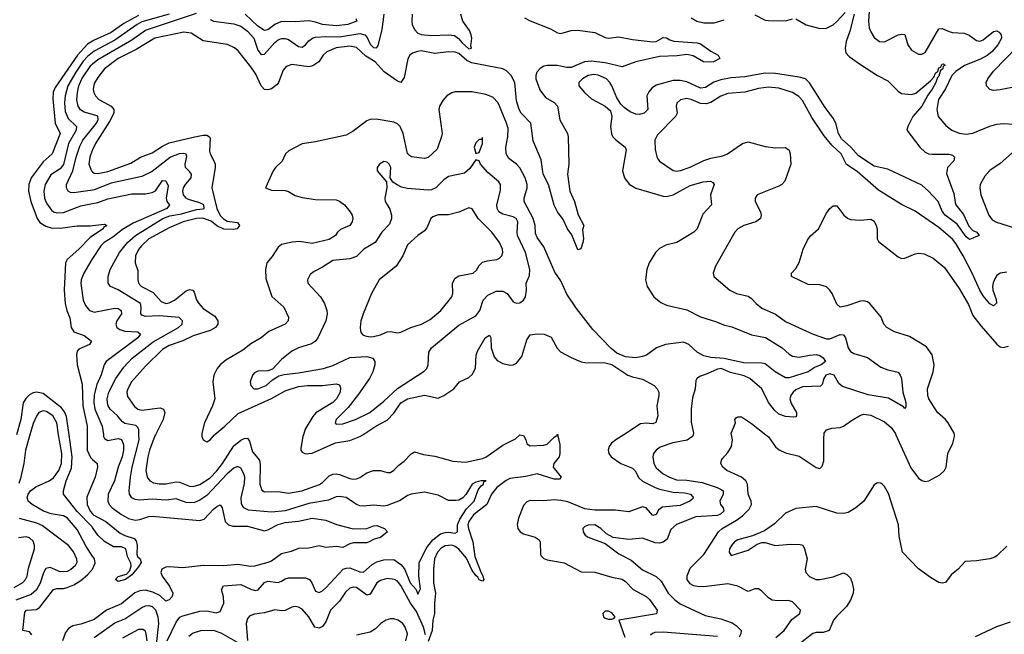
# Model space of a CAD drawing. Header units: inches. Extents: x 1694797 to 1849917, y 907313 to 1017959.
# Tile 53 of 256: x 1739572 to 1745354, y 928827 to 932438. Entities that reach past the tile are written whole.
import ezdxf

# ---------------------------------------------------------------- set-up
doc = ezdxf.new("R2010")
doc.units = ezdxf.units.IN
doc.header["$MEASUREMENT"] = 0
for name, color, linetype in [('B7932', 7, 'Continuous'), ('B7933', 7, 'Continuous'), ('B7942', 7, 'Continuous'), ('B7943', 7, 'Continuous')]:
    doc.layers.add(name, color=color, linetype=linetype)

msp = doc.modelspace()

# ---------------------------------------------------------------- linework, layer by layer
at = {"layer": 'B7932', "color": 5}
for points, elevation in [([(1739631.5, 930000), (1739606.3, 929910), (1739596.6, 929830), (1739577.4, 929742.6), (1739566.7, 929713.3)], 740), ([(1740000, 929286.5), (1739962.7, 929342.7), (1739910, 929443), (1739852.9, 929510), (1739830, 929522.6), (1739756.2, 929536.2), (1739710.7, 929550.7), (1739645.1, 929590), (1739622.4, 929610), (1739619.1, 929619.1), (1739615.5, 929630), (1739621.2, 929650), (1739635.5, 929670), (1739666, 929694), (1739745.8, 929730), (1739770, 929747.3), (1739801.5, 929790), (1739816.6, 929830), (1739818.7, 929890), (1739800.5, 930000)], 740), ([(1740000, 929455), (1739998, 929458), (1739910, 929548.3), (1739829.7, 929650), (1739828.9, 929670), (1739843.8, 929730), (1739875.7, 929804.3), (1739880.6, 929870), (1739861.6, 930000)], 720), ([(1739968.2, 930000), (1739968.8, 929908.8), (1739987.1, 929867.1), (1740000, 929854.9)], 720), ([(1740000, 929714), (1739966.3, 929633.7), (1739967.7, 929590), (1739985.2, 929550), (1740000, 929535)], 720), ([(1739568.3, 929510), (1739670, 929482.8), (1739705.8, 929465.8), (1739850, 929357), (1739887.1, 929310), (1739905.9, 929270), (1739906.7, 929250), (1739897.4, 929230), (1739872.7, 929207.3), (1739850, 929196.8), (1739810, 929194.2), (1739750, 929220.8), (1739726.2, 929213.8), (1739711, 929189), (1739692.2, 929127.8), (1739670, 929089.4), (1739638.8, 929061.2), (1739550, 929028.3)], 760), ([(1739538.5, 929101.5), (1739590, 929132.8), (1739605.8, 929150), (1739615, 929170), (1739623.9, 929216.1), (1739658.2, 929330), (1739658.5, 929350), (1739650, 929373.7), (1739630, 929393.3), (1739610, 929400.3), (1739565.5, 929394.5)], 780), ([(1739643.8, 928823.8), (1739630, 928842), (1739589.8, 928850), (1739601.5, 928958.5), (1739611.1, 928968.9), (1739670, 928973.5), (1739690, 928987.7), (1739770, 929090.2), (1739790, 929096.8), (1739830, 929096.8), (1739850, 929101.8), (1739890, 929117.4), (1739930, 929143.6), (1739970, 929176.9), (1739999.6, 929210), (1740000, 929210.9)], 740), ([(1740000, 928910.4), (1739930, 928886.6), (1739883.2, 928876.8), (1739858.2, 928861.8), (1739841.5, 928838.5), (1739823.3, 928790)], 740)]:
    msp.add_lwpolyline(points, dxfattribs=dict(at, elevation=elevation))
at = {"layer": 'B7933', "color": 5}
for points, elevation in [([(1740000, 932312.5), (1739970, 932293.8), (1739910.6, 932229.4), (1739780.8, 932039.2), (1739768.3, 932011.7), (1739767.1, 931972.9), (1739779.2, 931830), (1739810.1, 931770), (1739761.9, 931650), (1739710, 931603), (1739639.1, 931510), (1739625, 931470), (1739623.4, 931430), (1739637, 931370), (1739674.1, 931270), (1739690, 931246.5), (1739724.6, 931224.6), (1739756.4, 931216.4), (1739810, 931212.9), (1739910, 931226.5), (1739987.5, 931227.5), (1740000, 931228.8)], 720), ([(1740000, 932246.2), (1739970, 932222.6), (1739945.4, 932194.6), (1739901.4, 932130), (1739855.2, 932050), (1739838.5, 931990), (1739835.8, 931950), (1739839.4, 931899.4), (1739857.3, 931857.3), (1739905.1, 931810), (1739903.9, 931790), (1739858, 931710), (1739830, 931586.8), (1739810, 931561.6), (1739754, 931526), (1739721.1, 931470), (1739713.3, 931430), (1739717.8, 931390), (1739730, 931359.7), (1739758.6, 931318.6), (1739770, 931309.5), (1739790, 931303.1), (1739830, 931305.5), (1739930, 931345.1), (1740000, 931358)], 740), ([(1740000, 931880.4), (1739950, 931895.3), (1739929.1, 931909.1), (1739915.7, 931930), (1739908.3, 931968.3), (1739910.8, 932010), (1739919.2, 932050), (1739936, 932090), (1739989.4, 932170), (1740000, 932179.1)], 760), ([(1740000, 931436.8), (1739890, 931421.4), (1739870, 931423.2), (1739857.4, 931430), (1739845.8, 931450), (1739847.3, 931470), (1739884.2, 931550), (1739902.9, 931630), (1739925.3, 931694.7), (1739943.4, 931730), (1740000, 931801.7)], 760), ([(1740000, 931673.9), (1739998.1, 931670), (1739983.6, 931630), (1739977.6, 931590), (1739992.6, 931550), (1740000, 931544.3)], 780), ([(1740000, 931168.1), (1739983.3, 931156.7), (1739919.4, 931090), (1739850.2, 931030), (1739841.5, 931010), (1739833.2, 930850), (1739839.4, 930770), (1739848.7, 930730), (1739866.7, 930686.7), (1739874.1, 930630), (1739879.2, 930619.2), (1739890, 930605), (1739950, 930582.5), (1739992.7, 930550), (1739982.6, 930530), (1739918.3, 930501.7), (1739909.1, 930490.9), (1739904.6, 930470), (1739908.9, 930410), (1739937.8, 930297.8), (1739942.5, 930170), (1739967.8, 930050), (1739968.2, 930000)], 720), ([(1740000, 931034.7), (1739990, 931019.3), (1739947.7, 930950), (1739932.7, 930910), (1739930.9, 930889.1), (1739943.9, 930790), (1739958.9, 930758.9), (1739982.3, 930730), (1740000, 930723.2)], 740), ([(1739861.6, 930000), (1739846.1, 930106.1), (1739835.3, 930135.3), (1739818.3, 930158.3), (1739710, 930241.6), (1739670, 930249.5), (1739650, 930245.3), (1739630, 930234.5), (1739607.2, 930212.8), (1739592.5, 930187.5), (1739577.7, 930090), (1739552.3, 930000)], 720), ([(1739800.5, 930000), (1739789.1, 930069.1), (1739767.3, 930110), (1739730, 930136.2), (1739710, 930140.2), (1739685, 930130), (1739670, 930109.8), (1739650, 930066.2), (1739631.5, 930000)], 740)]:
    msp.add_lwpolyline(points, dxfattribs=dict(at, elevation=elevation))
at = {"layer": 'B7942', "color": 5}
for points, elevation in [([(1740063.2, 930000), (1740064.6, 929990), (1740070, 929978), (1740090, 929966.9), (1740150, 929977.7), (1740170, 929972.3), (1740181.7, 929941.7), (1740182.3, 929910), (1740174.6, 929870), (1740150.6, 929810), (1740128.4, 929730), (1740091.3, 929650), (1740089.5, 929610), (1740098.1, 929590), (1740115.8, 929570), (1740170, 929531.8), (1740210, 929508.4), (1740250, 929498.3), (1740278.1, 929501.9), (1740330, 929520.1), (1740350, 929521), (1740630, 929495.8), (1740655.6, 929504.4), (1740710, 929562.2), (1740730, 929579.3), (1740750, 929588.5), (1740760.7, 929570), (1740779.3, 929490), (1740798.3, 929470), (1740823.1, 929463.1), (1740910, 929463.7), (1741010, 929436), (1741030, 929441.5), (1741090, 929472.1), (1741130, 929484.5), (1741210, 929492.1), (1741290, 929509.3), (1741370, 929497.7), (1741432.6, 929472.6), (1741530, 929447.1), (1741610, 929449), (1741650, 929463.8), (1741670, 929466), (1741714.8, 929450), (1741731, 929430), (1741690, 929397), (1741653.2, 929386.8), (1741624.7, 929370), (1741610, 929365.1), (1741530, 929364.2), (1741510, 929358.4), (1741470, 929336.9), (1741430, 929342.4), (1741370, 929337.7), (1741330, 929346.4), (1741270, 929334.2), (1741209.1, 929330.9), (1741166.5, 929313.5), (1741110, 929299.9), (1741050, 929257.2), (1741030, 929248.9), (1740950, 929227.3), (1740930, 929225.6), (1740850, 929238.1), (1740770.1, 929229.9), (1740650.9, 929230.9), (1740530, 929218.7), (1740450, 929224.3), (1740430, 929221.4), (1740405.8, 929210), (1740400.9, 929190), (1740408.8, 929170), (1740450.8, 929110), (1740471.2, 929070), (1740467.2, 929050), (1740450, 929029.8), (1740430, 929021.2), (1740394.6, 929054.6), (1740354.5, 929074.5), (1740310, 929086.5), (1740276.5, 929083.5), (1740248.8, 929071.2), (1740170, 929007.2), (1740081.2, 928970), (1740010, 928913.8), (1740000, 928910.4)], 740), ([(1740437, 928790), (1740490, 928898.2), (1740512.5, 928927.5), (1740530, 928936.5), (1740630, 928963.4), (1740670, 928965), (1740726.5, 928953.5), (1740750, 928962.4), (1740770.2, 929010), (1740768.5, 929048.5), (1740757.4, 929090), (1740768.3, 929111.7), (1740870, 929120.5), (1740930, 929092.1), (1740955, 929085), (1740971.9, 929088.1), (1741008.8, 929131.2), (1741030, 929139.9), (1741090, 929132.5), (1741110, 929139.4), (1741130, 929153.8), (1741150, 929159.1), (1741250, 929159.2), (1741273, 929150), (1741287.4, 929130), (1741310, 929080.5), (1741330, 929073.5), (1741350, 929083.5), (1741370, 929101.4), (1741470.6, 929209.4), (1741490, 929217), (1741510, 929217.7), (1741570, 929194.4), (1741590, 929191.6), (1741642.1, 929237.9), (1741670, 929252.6), (1741710, 929264.6), (1741770, 929266.1), (1741810, 929237.7), (1741831.5, 929211.5), (1741865.8, 929130), (1741899.5, 929090), (1741910, 929062.9), (1741926, 929094), (1741915.9, 929170), (1741917, 929250), (1741963.4, 929336.6), (1741997.3, 929382.7), (1742043.1, 929416.9), (1742070, 929426.2), (1742090, 929427.6), (1742130, 929422), (1742142.7, 929430), (1742143.5, 929470), (1742156.5, 929503.5), (1742195.9, 929564.1), (1742240.1, 929610), (1742263.9, 929676.1), (1742281.2, 929698.8), (1742296.5, 929710), (1742297.3, 929722.7), (1742310.4, 929730), (1742281.2, 929730), (1742250, 929721.3), (1742230, 929710.1), (1742191.4, 929648.6), (1742174.8, 929630), (1742150, 929616.3), (1742133.8, 929613.8), (1742090, 929612.9), (1742030, 929644.2), (1741950, 929662), (1741870, 929650.3), (1741850, 929642.8), (1741807, 929613), (1741730, 929583.5), (1741710, 929581.2), (1741650, 929586.3), (1741590, 929580.2), (1741570, 929581.5), (1741550, 929590.2), (1741490, 929630.9), (1741450, 929637.4), (1741430, 929634.2), (1741385, 929615), (1741270, 929595.1), (1741130, 929553.3), (1741050, 929544.5), (1740916.4, 929556.4), (1740887.6, 929570), (1740874.3, 929594.3), (1740871.6, 929630), (1740892.7, 929712.7), (1740893.9, 929750), (1740888.6, 929770), (1740870, 929804.1), (1740850, 929812.5), (1740830, 929803.1), (1740790, 929770.5), (1740670, 929642.8), (1740630, 929616.1), (1740597.6, 929602.4), (1740570, 929599.4), (1740550, 929602.6), (1740490, 929623.3), (1740430, 929615.5), (1740350, 929621.2), (1740274.7, 929614.7), (1740250, 929619.8), (1740230.1, 929630.1), (1740216.8, 929650), (1740214.8, 929670), (1740222.7, 929750), (1740232.7, 929810), (1740273.1, 929970), (1740272.3, 930000)], 760), ([(1740369.6, 930000), (1740366.4, 929993.6), (1740334.1, 929910), (1740323.9, 929870), (1740311.7, 929790), (1740320.5, 929750), (1740336.5, 929730), (1740358.1, 929718.1), (1740390, 929712.2), (1740430, 929712.4), (1740490, 929722.5), (1740510, 929720.6), (1740570, 929696.9), (1740590, 929694.9), (1740630, 929706.9), (1740690, 929747.6), (1740730, 929787), (1740763.4, 929830), (1740830, 929935.3), (1740870, 929967.4), (1740890, 929978), (1740910, 929980.7), (1740922.1, 929962.1), (1740939.3, 929899.3), (1740980.2, 929850), (1740984.3, 929824.3), (1740982.9, 929710), (1740993.9, 929673.8), (1741010, 929664), (1741090, 929665.5), (1741150, 929656.4), (1741229.7, 929670), (1741331.7, 929708.3), (1741350, 929719.2), (1741390, 929758.3), (1741410, 929768.5), (1741430, 929771), (1741450, 929766.6), (1741510, 929742.7), (1741530, 929739.3), (1741550, 929740.4), (1741570, 929748), (1741610, 929775.8), (1741650, 929790.1), (1741690, 929790.7), (1741730, 929777.1), (1741750, 929777.2), (1741770, 929791.3), (1741798, 929822), (1741830, 929844.6), (1741870, 929887.7), (1741890, 929898.9), (1741944.2, 929884.2), (1742010, 929873.6), (1742116.3, 929843.7), (1742190, 929839.7), (1742290, 929860.2), (1742310, 929868.6), (1742410, 929938.9), (1742484.2, 929975.8), (1742510, 929999.5), (1742530, 929996), (1742544.7, 929970), (1742550, 929946), (1742570, 929934), (1742650, 929939.3), (1742670, 929944.7), (1742710, 929985), (1742725.5, 929994.5), (1742728.1, 930000)], 780), ([(1740641.5, 930000), (1740642, 929990), (1740649.4, 929969.4), (1740670, 929958.3), (1740690, 929969.1), (1740716.4, 930000)], 820), ([(1741237.7, 930000), (1741234.5, 929990), (1741222, 929922), (1741222.5, 929910), (1741230, 929896.9), (1741250, 929888.1), (1741290, 929891.2), (1741426.9, 929953.1), (1741510, 929965.1), (1741570, 929988.9), (1741586.9, 930000)], 820), ([(1742731.1, 930000), (1742733.1, 929993.1), (1742743, 929943), (1742743.8, 929890), (1742739.9, 929870), (1742709.6, 929830), (1742705.6, 929810), (1742750.9, 929750), (1742741.3, 929738.7), (1742710, 929738.9), (1742610, 929769.9), (1742545.2, 929754.8), (1742450, 929743.4), (1742428.2, 929731.8), (1742374.1, 929690), (1742343, 929650), (1742315.6, 929590), (1742236.1, 929530), (1742208.7, 929490), (1742204.3, 929470), (1742207.5, 929450), (1742233.2, 929370), (1742244.8, 929284.8), (1742277.5, 929197.5), (1742292.7, 929170), (1742297.3, 929150), (1742290, 929139), (1742270, 929147.6), (1742262.3, 929162.2), (1742250, 929172), (1742230, 929202.6), (1742195.5, 929275.5), (1742150, 929327.1), (1742130, 929342.5), (1742110, 929350.8), (1742070, 929347.8), (1742046.4, 929333.6), (1742025.2, 929310), (1742008.3, 929270), (1742002.5, 929210), (1742001.2, 929130), (1742014.1, 929070), (1742007.5, 929010), (1742007.9, 928950), (1741997.4, 928910), (1741994.9, 928850), (1741970, 928784.4)], 780), ([(1743118.9, 930000), (1743072.2, 929970), (1743047.2, 929950), (1743033.1, 929930), (1743027.9, 929910), (1743031.8, 929890), (1743045.7, 929870), (1743101.7, 929830), (1743170, 929804.5), (1743187.3, 929787.3), (1743207.3, 929747.3), (1743230, 929727.2), (1743303.2, 929690), (1743330, 929681.1), (1743410, 929663.2), (1743478.4, 929658.4), (1743511.1, 929651.1), (1743529.2, 929630), (1743519.7, 929620.3), (1743507.2, 929610), (1743450, 929585), (1743345.4, 929574.6), (1743324.1, 929555.9), (1743310, 929531.9), (1743290, 929525.6), (1743250.6, 929570), (1743230, 929575.7), (1743150, 929546.8), (1743070, 929557.5), (1742950, 929556.7), (1742890, 929563.8), (1742790, 929605.4), (1742750, 929614.4), (1742710, 929617.6), (1742650, 929612.5), (1742570, 929613.3), (1742550, 929605.3), (1742530, 929584.2), (1742500.6, 929510), (1742492.6, 929472.6), (1742496.9, 929450), (1742510.4, 929430), (1742530, 929417.8), (1742598.4, 929398.4), (1742622.3, 929382.3), (1742628.9, 929368.9), (1742630, 929298.8), (1742632.9, 929290), (1742650, 929272.9), (1742670, 929265.2), (1742770, 929247.8), (1742870, 929194.2), (1742950, 929192.8), (1743050, 929163.6), (1743110, 929151.8), (1743130, 929138.3), (1743174.3, 929090), (1743250, 929049.5), (1743270, 929032.1), (1743314.6, 928970), (1743312.2, 928947.8), (1743091, 928910), (1743124.9, 928810)], 820), ([(1743526.4, 930000), (1743523.6, 929990), (1743491.1, 929968.9), (1743407.2, 929952.8), (1743333.7, 929926.3), (1743308.9, 929910), (1743294.3, 929890), (1743289.2, 929870), (1743296.5, 929830), (1743310, 929806.3), (1743350, 929771.1), (1743387.7, 929750), (1743430, 929735.8), (1743490, 929733.9), (1743579.8, 929719.8), (1743668.9, 929690), (1743695.6, 929675.6), (1743702.2, 929670), (1743703, 929650), (1743683.2, 929610), (1743688.1, 929590), (1743703.2, 929570), (1743706.8, 929550), (1743687.5, 929532.5), (1743670, 929525.3), (1743542.1, 929517.9), (1743430, 929473.1), (1743396.7, 929443.3), (1743373.4, 929386.6), (1743351.3, 929368.7), (1743330, 929363.1), (1743304.2, 929364.2), (1743230, 929391.7), (1743150, 929384), (1743057.1, 929397.1), (1743018.5, 929418.5), (1742984.5, 929450), (1742950, 929470.8), (1742910, 929469.6), (1742890, 929460.9), (1742879.1, 929450), (1742880.5, 929430), (1742893.4, 929410), (1742910, 929398.4), (1743010, 929361.6), (1743090, 929300.3), (1743163.2, 929263.2), (1743230, 929206.9), (1743310, 929167.1), (1743339.1, 929139.1), (1743379.7, 929070), (1743418.9, 929030), (1743450, 929006), (1743597.4, 928937.4), (1743690, 928918.8), (1743755.5, 928895.5), (1743779.7, 928879.7), (1743808, 928850), (1743807.2, 928830), (1743796.5, 928810)], 840), ([(1744011.5, 928808.5), (1744061.5, 928850), (1744105.9, 928914.1), (1744154, 928950), (1744156.4, 928970), (1744110, 929017.6), (1744086.6, 929026.6), (1744024.2, 929024.2), (1743990, 929028.9), (1743970, 929041.1), (1743930, 929081), (1743910, 929093.7), (1743890, 929094.4), (1743850, 929078.7), (1743790.2, 929110.2), (1743730, 929123.5), (1743590, 929106.6), (1743550, 929107.8), (1743530, 929112.8), (1743510, 929124.5), (1743492, 929150), (1743491.3, 929171.3), (1743510, 929216.8), (1743590, 929297.2), (1743676.3, 929430), (1743697.5, 929450), (1743782.4, 929497.6), (1743817.1, 929522.9), (1743856.7, 929563.3), (1743868.6, 929590), (1743867, 929610), (1743849.2, 929650), (1743845.8, 929710), (1743836.9, 929730), (1743810.6, 929750.6), (1743724.2, 929790), (1743701.3, 929810), (1743690.4, 929830), (1743692.7, 929850), (1743699.2, 929860.8), (1743730, 929896.2), (1743751.3, 929930), (1743757.3, 929970), (1743752, 930000)], 860), ([(1743954, 930000), (1743970, 929987.6), (1744010, 929929.7), (1744031.3, 929911.3), (1744070, 929894), (1744150, 929873.3), (1744250, 929807.9), (1744270, 929802.2), (1744284.6, 929815.4), (1744293.4, 929846.6), (1744293.8, 929986.2), (1744295.6, 930000)], 860), ([(1744717.3, 930000), (1744804.6, 929804.6), (1744850, 929744.5), (1744870, 929731.1), (1744890, 929726.1), (1744910.7, 929729.3), (1744976.1, 929763.9), (1745003.9, 929790), (1745012.6, 929810), (1745022.9, 929890), (1745051.5, 929950), (1745062.6, 929990), (1745061, 930000)], 860), ([(1740000, 929854.9), (1740026.4, 929830), (1740028.9, 929810), (1740015.1, 929750), (1740000, 929714)], 720), ([(1745370, 929345.7), (1745312.4, 929290), (1745298.4, 929281.6), (1745270, 929270.7), (1745190, 929258.8), (1745125.3, 929254.7), (1745084, 929210), (1745043.1, 929176.9), (1745008.5, 929131.5), (1744990, 929127), (1744970, 929131.3), (1744920.7, 929160.7), (1744850, 929213), (1744755.4, 929310), (1744735.9, 929404.1), (1744732, 929470), (1744674.3, 929654.3), (1744650, 929696), (1744636, 929710), (1744630, 929715.1), (1744610, 929718), (1744590, 929705.2), (1744528.5, 929610), (1744481.6, 929570), (1744436.4, 929543.6), (1744410, 929536.8), (1744370, 929539.1), (1744250, 929578), (1744130, 929567.2), (1744070, 929539.7), (1744003.9, 929476.1), (1743945.1, 929434.9), (1743874.9, 929405.1), (1743790, 929382.4), (1743770, 929370.7), (1743751.6, 929350), (1743741.3, 929330), (1743738.7, 929310), (1743750.5, 929290.5), (1743850, 929320.9), (1743903.7, 929356.3), (1743930, 929367.2), (1743950, 929366.3), (1744009.4, 929349.4), (1744097, 929357), (1744154.7, 929354.7), (1744170.3, 929350.3), (1744181.6, 929330), (1744196.4, 929270), (1744185.7, 929210), (1744188.7, 929190), (1744210, 929167.2), (1744246.8, 929150), (1744270, 929149.2), (1744350, 929166), (1744410, 929188.9), (1744430, 929179.6), (1744450, 929156.5), (1744461.7, 929130), (1744468.2, 929091.8), (1744466.9, 929070), (1744450, 929027.3), (1744427.2, 928990), (1744370, 928934), (1744351.5, 928910), (1744326, 928850), (1744290, 928837.6), (1744250, 928838), (1744230, 928832), (1744150.3, 928770)], 880), ([(1740000, 929535), (1740007.5, 929527.5), (1740078.2, 929490), (1740162.3, 929422.3), (1740190, 929407), (1740244.4, 929390), (1740256.8, 929376.8), (1740262.2, 929350), (1740259, 929299), (1740264.4, 929284.4), (1740279.1, 929270), (1740285.3, 929250), (1740270, 929224.2), (1740230, 929177), (1740193.4, 929150), (1740150, 929138.4), (1740135.1, 929150), (1740150, 929167.3), (1740198.8, 929181.2), (1740218.5, 929201.5), (1740226.3, 929230), (1740224.7, 929244.7), (1740204.8, 929284.7), (1740195.6, 929330), (1740170, 929340.9), (1740122, 929342), (1740070, 929372), (1740030, 929409.6), (1740000, 929455)], 720), ([(1740000, 929210.9), (1740014.2, 929245.8), (1740010.9, 929270), (1740000, 929286.5)], 740), ([(1741954.7, 928825.3), (1741943.5, 928870), (1741902, 928962), (1741867.3, 929010), (1741810, 929114.8), (1741790, 929140.2), (1741772.4, 929150), (1741730, 929155.2), (1741690, 929143.2), (1741670.1, 929129.9), (1741630, 929063.2), (1741610, 929056.7), (1741550, 929102.3), (1741530, 929104.2), (1741510, 929097.7), (1741485.2, 929074.8), (1741450, 929022), (1741397.7, 928970), (1741370, 928900.6), (1741350, 928874.1), (1741330, 928864.3), (1741305.8, 928870), (1741269.9, 928929.9), (1741230, 928975), (1741210, 928986.3), (1741190, 928989.9), (1741170, 928986.6), (1741130, 928967.1), (1741110, 928964.8), (1741070, 928971.5), (1741010, 928954.1), (1740950, 928945.5), (1740924.1, 928935.9), (1740910, 928920.7), (1740901.9, 928890), (1740909.3, 928790.7)], 780), ([(1740010, 928809.3), (1740130, 928894.9), (1740190, 928918.7), (1740290, 928985.2), (1740310, 928994.2), (1740330, 928996.9), (1740350, 928991.7), (1740370, 928970.6), (1740382.2, 928930), (1740386.2, 928890), (1740370.7, 928750.7)], 760), ([(1741839.9, 928790), (1741848.5, 928830), (1741836.5, 928870), (1741821.9, 928890), (1741794.5, 928910), (1741770, 928917.6), (1741750, 928918.5), (1741722.4, 928910), (1741692.8, 928890), (1741660.9, 928859.1), (1741630, 928840.2), (1741550, 928821.9)], 820), ([(1745184.9, 928815.1), (1745310, 928873), (1745390, 928900.7)], 880), ([(1740321.2, 928790), (1740315.5, 928830), (1740310, 928845.3), (1740295.6, 928855.6), (1740270, 928855.3), (1740175.2, 928804.8)], 780), ([(1740850, 928779.3), (1740754.3, 928834.3), (1740710, 928850.8), (1740632.8, 928847.2), (1740590, 928834.3), (1740564.7, 928815.3)], 780), ([(1743670, 928814.2), (1743350, 928839.9), (1743302.3, 928837.7), (1743287.4, 928832.6), (1743277.2, 928822.8)], 840)]:
    msp.add_lwpolyline(points, dxfattribs=dict(at, elevation=elevation))
at = {"layer": 'B7942', "color": 5, "elevation": 820}
msp.add_lwpolyline([(1743030, 928964.4), (1743016, 928964), (1743010, 928963.5), (1742997.4, 928950), (1743000.9, 928930), (1743010, 928922), (1743030, 928916.1), (1743050, 928917), (1743060.2, 928919.8), (1743069.5, 928930), (1743050, 928952.9)], close=True, dxfattribs=at)
at = {"layer": 'B7943', "color": 5}
for points, elevation in [([(1740000, 932179.1), (1740030, 932204.8), (1740230, 932319.6), (1740310, 932375.9), (1740610, 932477.1)], 760), ([(1744130, 932443.6), (1744190, 932408.5), (1744270, 932387.1), (1744310, 932387.6), (1744350, 932408.6), (1744370, 932427.1), (1744419.8, 932480.2)], 820), ([(1744560.6, 932490), (1744556.6, 932430), (1744561.5, 932390), (1744570, 932366), (1744590, 932333.7), (1744622, 932310), (1744650, 932308.4), (1744730, 932348.4), (1744750, 932353.5), (1744770, 932351.5), (1744787.7, 932290), (1744810, 932259.3), (1744850, 932236.4), (1744870, 932234.9), (1744890, 932245.5), (1744970, 932384.4), (1744990, 932387.3), (1745030, 932367.9), (1745050, 932363.5), (1745119.3, 932359.3), (1745148.1, 932348.1), (1745190, 932316.4), (1745210, 932312.8), (1745230, 932319), (1745290, 932369.6), (1745310, 932373.5), (1745324.9, 932364.9), (1745336.2, 932350), (1745337.4, 932330), (1745315.3, 932290), (1745281, 932250), (1745252.7, 932227.3), (1745214.1, 932205.9), (1745121.3, 932170), (1745070, 932134.2), (1745046.4, 932110), (1745008.8, 932031.2), (1744967.9, 931970), (1744957.8, 931910), (1744965.4, 931870), (1745010, 931816), (1745046.7, 931790), (1745090, 931771.3), (1745130, 931766.2), (1745170, 931771), (1745270, 931812.3), (1745310, 931823.5), (1745350, 931828.8), (1745410, 931825)], 840), ([(1740450, 932471.3), (1740290, 932425.6), (1740260.8, 932410), (1740130, 932318.9), (1740010, 932254.1), (1740000, 932246.2)], 740), ([(1740270, 932462.5), (1740184.2, 932415.8), (1740110, 932362.5), (1740004.6, 932315.4), (1740000, 932312.5)], 720), ([(1742537, 932450), (1742570, 932432.1), (1742690, 932385.4), (1742730, 932361.6), (1742750, 932357), (1742810, 932374.1), (1742850, 932376.8), (1742950, 932362.6), (1743010, 932334.1), (1743030, 932328.9), (1743090, 932338.5), (1743170, 932322.2), (1743290, 932307.9), (1743310, 932310.9), (1743350, 932332.8), (1743370, 932332.1), (1743390, 932319.6), (1743412.6, 932312.6), (1743550, 932303), (1743570, 932297), (1743630, 932252.9), (1743673.4, 932230), (1743684, 932210), (1743646.8, 932190), (1743631.5, 932188.5), (1743588, 932190), (1743526.4, 932226.4), (1743490, 932234.3), (1743433.8, 932226.2), (1743330, 932221.6), (1743190, 932190.7), (1743110, 932160.5), (1743010, 932184.5), (1742930, 932195.5), (1742888.4, 932191.6), (1742810, 932156.7), (1742783.6, 932156.4), (1742730, 932169.8), (1742670, 932170), (1742650, 932164.4), (1742628.4, 932151.6), (1742609.2, 932130), (1742602.7, 932110), (1742603.3, 932090), (1742626.9, 932026.9), (1742660.3, 931980.3), (1742710.9, 931950.9), (1742729.6, 931930), (1742744.2, 931850), (1742788.4, 931770), (1742792.9, 931750), (1742796.1, 931590), (1742789.3, 931530), (1742802.8, 931430), (1742830.1, 931370), (1742851.6, 931291.6), (1742884.4, 931230), (1742876.7, 931203.3), (1742882, 931150), (1742879.6, 931130), (1742867.5, 931092.5), (1742850, 931086), (1742814.2, 931174.2), (1742789.7, 931209.7), (1742764.3, 931264.3), (1742730, 931309.8), (1742710, 931347.8), (1742677.3, 931470), (1742647, 931530), (1742635, 931615), (1742586.6, 931726.6), (1742573.8, 931830), (1742517.7, 931890), (1742504.7, 931910), (1742490, 931962), (1742480, 932070), (1742459.1, 932110), (1742430, 932138.6), (1742408.8, 932150), (1742225.5, 932185.5), (1742198.7, 932198.7), (1742150, 932239.9), (1742130, 932247.5), (1742090, 932249), (1742010, 932239.9), (1741930, 932254.4), (1741907.7, 932252.3), (1741879.1, 932240.9), (1741863.7, 932230), (1741850.9, 932209.1), (1741830, 932098.4), (1741810, 932069.8), (1741790, 932076.3), (1741712.2, 932132.2), (1741658.6, 932190), (1741604.3, 932224.3), (1741550, 932275.5), (1741510, 932283.1), (1741430, 932272.6), (1741374.7, 932250), (1741354.6, 932230), (1741327.9, 932190), (1741293.7, 932166.3), (1741270, 932161.8), (1741170, 932174.1), (1741136.7, 932163.3), (1741119.2, 932140.8), (1741092.1, 932070), (1741083.2, 932056.8), (1741050, 932031.3), (1741030, 932025.2), (1741010, 932028), (1740990.6, 932050), (1740957.8, 932117.8), (1740930, 932161.6), (1740855.6, 932255.6), (1740833.8, 932273.8), (1740792, 932292), (1740650, 932314.4), (1740578.5, 932358.5), (1740536, 932364), (1740364.9, 932330), (1740256.1, 932263.9), (1740150, 932210.3), (1740070.1, 932150), (1740030, 932098.4), (1740010, 932062.4), (1740003.9, 932030), (1740007.4, 932010), (1740017.7, 931990), (1740036.9, 931970), (1740109.4, 931929.4), (1740124.3, 931910), (1740124.8, 931890), (1740100, 931840), (1740017.4, 931710), (1740000, 931673.9)], 780), ([(1744473.1, 932470), (1744447.6, 932370), (1744425.6, 932310), (1744420.2, 932270), (1744423.6, 932243.6), (1744442.4, 932222.4), (1744510, 932175.2), (1744610, 932110.3), (1744670, 932079.1), (1744730, 932018.3), (1744750, 932005.4), (1744810, 931998.4), (1744834, 932006), (1744920.7, 932079.3), (1744939.4, 932100.6), (1744950, 932124), (1744963.8, 932136.2), (1744970, 932154.7), (1744980.1, 932159.9), (1744990, 932177.4), (1744998, 932178), (1745007.3, 932170), (1744995.6, 932164.4), (1744992.9, 932150), (1744980.1, 932139.9), (1744970, 932105.6), (1744962.1, 932097.9), (1744952.5, 932070), (1744930.7, 932030), (1744904.8, 931995.2), (1744869.1, 931930), (1744816.4, 931870), (1744787.2, 931810), (1744782.7, 931790), (1744858.3, 931690), (1744890, 931659.7), (1744910, 931650.2), (1744930, 931647.5), (1745028.4, 931648.4), (1745050, 931642.6), (1745062.6, 931630), (1745056.9, 931610), (1745021.6, 931570), (1745015.3, 931535.3), (1745057.4, 931417.4), (1745064.7, 931364.7), (1745070.2, 931350), (1745114, 931294), (1745146.2, 931226.2), (1745170, 931200.7), (1745193.7, 931190), (1745207.3, 931170), (1745150, 931147.4), (1745130, 931163.5), (1745076.9, 931236.9), (1745006.2, 931290), (1744990, 931312.7), (1744965.4, 931370), (1744909.9, 931430), (1744870, 931465.2), (1744670, 931560.1), (1744590, 931577), (1744498.3, 931638.3), (1744453.7, 931690), (1744398.7, 931738.7), (1744380.8, 931770), (1744365, 931830), (1744350, 931860.6), (1744301.8, 931921.8), (1744210, 932067.5), (1744186.8, 932090), (1744150, 932100.5), (1744010, 932121.2), (1743950, 932124.8), (1743830, 932103.3), (1743750, 932095.9), (1743690, 932085.1), (1743649.3, 932070.7), (1743600.3, 932039.7), (1743570, 932035.1), (1743490, 932072.6), (1743450, 932081.9), (1743410, 932081.8), (1743310, 932054.5), (1743283.9, 932036.1), (1743265.9, 932014.1), (1743255.5, 931990), (1743260.2, 931910), (1743240.2, 931890), (1743210, 931881.6), (1743190, 931883.6), (1743157.8, 931897.8), (1743122, 931922), (1743102, 931942), (1743079.6, 931979.6), (1743049.9, 932050), (1743038, 932070), (1743017.3, 932090), (1742970, 932112.3), (1742944.3, 932115.7), (1742910, 932111.1), (1742876.8, 932090), (1742856.3, 932070), (1742855.9, 932050), (1742889.3, 932010), (1742930, 931973.4), (1743010.3, 931930), (1743042, 931902), (1743048.4, 931870), (1743041.8, 931810), (1743046.7, 931766.7), (1743054.9, 931750), (1743072.5, 931732.5), (1743127.1, 931690), (1743132.9, 931672.9), (1743111, 931550), (1743122.8, 931510), (1743151.8, 931471.8), (1743190, 931447.9), (1743350, 931401), (1743370, 931399.3), (1743410, 931408.4), (1743510, 931463.2), (1743585.3, 931485.3), (1743628.7, 931488.7), (1743642.4, 931482.4), (1743650.3, 931470.3), (1743628.1, 931410), (1743635.6, 931350), (1743584.2, 931295.8), (1743550.1, 931209.9), (1743530, 931189.8), (1743431.4, 931128.6), (1743367.2, 931112.8), (1743330, 931094.5), (1743306.7, 931070), (1743267.7, 931010), (1743254.6, 930970), (1743246.9, 930910), (1743257.4, 930870), (1743296.5, 930810), (1743336.5, 930776.5), (1743370, 930760.6), (1743490, 930734), (1743570, 930692.4), (1743663.3, 930663.3), (1743705.4, 930645.4), (1743753.9, 930633.9), (1743870, 930585.9), (1743951, 930571), (1744050.4, 930510.4), (1744090, 930473.5), (1744110, 930461.2), (1744150, 930454.9), (1744210, 930467.7), (1744250.5, 930470.5), (1744270, 930465.9), (1744290, 930452.1), (1744303.9, 930430), (1744278.6, 930410), (1744243.4, 930396.6), (1744202.2, 930370), (1744090, 930335), (1744070, 930333.3), (1744008.7, 930368.7), (1743950, 930416), (1743930, 930421.3), (1743821.8, 930421.8), (1743710, 930448.5), (1743630, 930454.5), (1743590, 930462.6), (1743550, 930484.6), (1743500.6, 930530), (1743470, 930543.7), (1743364.4, 930530), (1743312.3, 930510), (1743252.1, 930467.9), (1743230, 930459.5), (1743190, 930452.4), (1743130, 930457), (1743079.2, 930479.2), (1743045.7, 930505.7), (1742938.4, 930618.4), (1742841.5, 930741.5), (1742785.2, 930825.3), (1742750, 930903.4), (1742714.1, 930954.1), (1742650, 931103.1), (1742610, 931158.5), (1742601.9, 931181.9), (1742599.2, 931230), (1742588.3, 931270), (1742534.6, 931370), (1742534.2, 931390), (1742552.9, 931450), (1742551.9, 931470), (1742540.8, 931510), (1742510, 931567.7), (1742490, 931588.7), (1742443.7, 931623.7), (1742429.2, 931650), (1742427, 931690), (1742438.8, 931750), (1742439.8, 931799.8), (1742431.4, 931830), (1742382.3, 931950), (1742350, 931983.2), (1742310, 931999.1), (1742230, 932014.5), (1742130, 932014.3), (1742110, 932009.2), (1742081.1, 931990), (1742056.4, 931963.6), (1742037.8, 931930), (1742032.6, 931910), (1742052.5, 931770), (1742048.8, 931751.2), (1742022.7, 931677.3), (1741970, 931629), (1741950, 931623), (1741872.8, 931632.8), (1741860.5, 931640.5), (1741850, 931651.5), (1741823.4, 931770), (1741805.7, 931810), (1741790, 931826.3), (1741770, 931835.4), (1741665.6, 931854.4), (1741630, 931851.9), (1741610, 931843.9), (1741530, 931782.4), (1741490, 931760.7), (1741310, 931721.2), (1741230.1, 931709.9), (1741152.4, 931667.6), (1741132.9, 931650), (1741113.2, 931606.8), (1741074.3, 931570), (1741060.2, 931550), (1741014.8, 931450), (1741050, 931436.5), (1741130, 931435), (1741150, 931429.2), (1741190, 931405), (1741230, 931393.8), (1741310, 931381.8), (1741430, 931380.2), (1741450, 931372.6), (1741479, 931350), (1741511.8, 931310), (1741523.7, 931290), (1741528.5, 931270), (1741524.9, 931250), (1741510.4, 931230), (1741455.3, 931204.7), (1741438.7, 931190), (1741426.7, 931170), (1741390, 931147.2), (1741290, 931122.8), (1741215.6, 931135.6), (1741172.2, 931132.2), (1741110, 931116.8), (1741090, 931102.6), (1741053.9, 931046.1), (1741023.7, 931010), (1741016.2, 930970), (1741018, 930918), (1741052.2, 930812.2), (1741122.8, 930750), (1741151.3, 930690), (1741147.6, 930670), (1741130, 930648.9), (1741034.5, 930605.5), (1740990, 930568.7), (1740930, 930534.6), (1740883.1, 930496.9), (1740781.6, 930438.4), (1740748.7, 930411.3), (1740731.1, 930390), (1740711.8, 930350), (1740707, 930310), (1740717.1, 930210), (1740704.8, 930170), (1740657.5, 930070), (1740640.9, 930010), (1740641.5, 930000)], 820), ([(1740690, 932438.7), (1740710, 932430.4), (1740830, 932414), (1740870, 932400.9), (1740908.8, 932370), (1740946.3, 932330), (1740970, 932259.7), (1740990, 932234.2), (1741010, 932235.9), (1741070, 932304.6), (1741090, 932319.3), (1741110, 932327.2), (1741130, 932327.7), (1741150, 932320.9), (1741210, 932279.9), (1741230, 932276.5), (1741250, 932289.8), (1741270, 932314.8), (1741291.1, 932328.9), (1741310, 932335.2), (1741370, 932339.9), (1741450, 932337.7), (1741570, 932356.3), (1741597.8, 932350), (1741612.9, 932332.9), (1741630, 932293.8), (1741650, 932275.7), (1741667.1, 932272.9), (1741676.2, 932283.8), (1741700.3, 932379.7), (1741711.5, 932470)], 760), ([(1741546, 932446), (1741552.4, 932430), (1741499.3, 932410), (1741430, 932401.5), (1741350.5, 932409.5), (1741310, 932424.3), (1741270, 932432.5), (1741190, 932426.2), (1741110, 932427.5), (1741070, 932410.4), (1741030, 932379), (1741010, 932374.9), (1740970, 932400.1), (1740895.5, 932470)], 740), ([(1741876.4, 932470), (1741873.8, 932430), (1741877.3, 932410), (1741890, 932381.2), (1741910, 932358.2), (1741930, 932350.8), (1741990, 932345.9), (1742090, 932349.9), (1742124.6, 932344.6), (1742148.4, 932328.4), (1742170, 932302.5), (1742210, 932267.2), (1742224.7, 932270), (1742222, 932282), (1742227.2, 932330), (1742224, 932350), (1742213.8, 932373.8), (1742174.8, 932430), (1742162.8, 932470)], 760), ([(1743514.3, 932450), (1743548.2, 932430), (1743590, 932419.5), (1743650, 932420.4), (1743710, 932438.3)], 820), ([(1743890, 932466.2), (1743950, 932435.4), (1743970, 932432.7), (1744070, 932431.2), (1744110, 932443.9)], 820), ([(1745430, 932044.9), (1745330, 932025.7), (1745290, 932023.1), (1745268.9, 932028.9), (1745250.6, 932050), (1745248.5, 932070), (1745257.6, 932090), (1745290, 932136.3), (1745498.8, 932350)], 860), ([(1745370, 930955.2), (1745330, 930948.7), (1745310, 930935.8), (1745299.8, 930920.2), (1745288.2, 930891.8), (1745285.1, 930870), (1745287.3, 930850), (1745305.9, 930794.1), (1745307.9, 930772.1), (1745290, 930757.2), (1745270, 930769), (1745230, 930816.8), (1745209.6, 930849.6), (1745164.8, 930950), (1745113, 931050), (1745070, 931123.2), (1745050, 931148.4), (1744970, 931217.9), (1744830, 931313.3), (1744750, 931351.7), (1744616.2, 931436.2), (1744490, 931546.5), (1744428.3, 931588.3), (1744396.8, 931650), (1744341.9, 931701.9), (1744295.8, 931755.8), (1744224.2, 931864.2), (1744170, 931963.8), (1744147.7, 931987.7), (1744110, 932011.1), (1744030, 932036.2), (1743970, 932042.2), (1743910, 932033.8), (1743830, 932013.1), (1743730, 932005.5), (1743690, 931988.5), (1743630, 931951.1), (1743603.8, 931943.8), (1743570, 931945.2), (1743515.8, 931970), (1743490, 931975.9), (1743452.3, 931967.7), (1743431.2, 931948.8), (1743427.5, 931930), (1743432.9, 931890), (1743423.2, 931870), (1743317.7, 931762.3), (1743301.5, 931730), (1743304.2, 931675.8), (1743313.4, 931633.4), (1743320.3, 931620.3), (1743330, 931607.1), (1743410, 931551.3), (1743430, 931548.5), (1743452, 931552), (1743510, 931571.2), (1743589.6, 931610.4), (1743630, 931625.2), (1743701.7, 931638.3), (1743729, 931651), (1743817.4, 931710), (1743850, 931721.6), (1743950, 931693.2), (1744010, 931686.3), (1744070, 931687.6), (1744090, 931672.7), (1744096.9, 931650), (1744100.7, 931590), (1744064.9, 931490), (1744048.2, 931470), (1744030, 931459.7), (1743903.1, 931410), (1743890.3, 931390), (1743891.7, 931370), (1743922, 931310), (1743926.7, 931290), (1743923, 931270), (1743894.8, 931250), (1743824, 931230), (1743788.4, 931210), (1743772.4, 931190), (1743658.4, 930990), (1743644.9, 930950), (1743647.7, 930930), (1743741.6, 930850), (1743780.7, 930830), (1743850, 930814.9), (1743870, 930801.1), (1743897.4, 930770), (1743930, 930743.2), (1744010, 930708.1), (1744070, 930665.3), (1744150, 930627), (1744231.1, 930591.1), (1744310, 930563.2), (1744330, 930563.2), (1744390, 930588.2), (1744410, 930587.2), (1744422.4, 930570), (1744437.1, 930510), (1744450, 930488.5), (1744470, 930476.6), (1744550, 930453.8), (1744630, 930396.6), (1744670, 930381), (1744730, 930366.7), (1744743.1, 930350), (1744750, 930330.8), (1744757.5, 930250), (1744776.8, 930190), (1744775.9, 930164.1), (1744770, 930154), (1744763.1, 930163.1), (1744674.2, 930214.2), (1744554.6, 930234.6), (1744403.5, 930283.5), (1744381.6, 930301.6), (1744354.3, 930350), (1744330, 930356.9), (1744306, 930350), (1744294, 930330), (1744285.4, 930294.6), (1744274.6, 930285.4), (1744170, 930280.9), (1744130, 930263.2), (1744113.4, 930250), (1744099.9, 930230), (1744094.6, 930210), (1744103, 930183), (1744134.4, 930130), (1744133.8, 930110), (1744130, 930104.7), (1744117.8, 930102.2), (1744070, 930106.4), (1744030, 930121.3), (1744003.8, 930143.8), (1743969.9, 930189.9), (1743930, 930269.8), (1743859.8, 930330), (1743825.7, 930345.7), (1743746.1, 930366.1), (1743691.8, 930390), (1743670, 930384.8), (1743610, 930357.1), (1743570, 930344), (1743549.2, 930330.8), (1743542.2, 930317.8), (1743537.8, 930270), (1743523.7, 930216.3), (1743515.9, 930150), (1743514.5, 930074.5), (1743529.3, 930010), (1743526.4, 930000)], 840), ([(1740000, 931801.7), (1740022.3, 931830), (1740032.1, 931852.1), (1740030, 931871.5), (1740000, 931880.4)], 760), ([(1740000, 931544.3), (1740010, 931536.5), (1740030, 931534.3), (1740090, 931547), (1740224.8, 931595.2), (1740281.8, 931630), (1740350, 931655.7), (1740410, 931695.8), (1740450, 931714.1), (1740590, 931748.5), (1740650, 931760.4), (1740670, 931759.8), (1740686.9, 931750), (1740690, 931742), (1740686, 931666), (1740689.6, 931649.6), (1740712.9, 931610), (1740718.9, 931590), (1740720.1, 931570), (1740700.1, 931450), (1740730.5, 931330), (1740748.6, 931288.6), (1740768, 931268), (1740790, 931254.7), (1740850, 931245.8), (1740863.5, 931230), (1740848.2, 931210), (1740830, 931206.5), (1740770, 931208.1), (1740730, 931227.7), (1740695.5, 931255.5), (1740647.5, 931272.5), (1740610, 931271.2), (1740531.3, 931250), (1740450, 931216.3), (1740330, 931149.9), (1740286.2, 931110), (1740270, 931088), (1740252.4, 931050), (1740250.1, 931010.1), (1740265.5, 930965.5), (1740265.1, 930910), (1740270.1, 930890), (1740286.8, 930870), (1740356.1, 930836.1), (1740402.6, 930782.6), (1740430, 930771.3), (1740450, 930774.7), (1740480.7, 930790), (1740550, 930845.5), (1740570, 930854.1), (1740588.8, 930848.8), (1740596.7, 930836.7), (1740610, 930791.8), (1740623.5, 930770), (1740650, 930742.4), (1740717.1, 930697.1), (1740735.3, 930670), (1740735, 930650), (1740720.9, 930630), (1740690, 930611.4), (1740590, 930581.6), (1740530, 930552.5), (1740450, 930524.4), (1740410, 930501.3), (1740310, 930403.5), (1740228.1, 930310), (1740206.1, 930270), (1740201.9, 930250), (1740205.5, 930225.5), (1740246.6, 930166.6), (1740266, 930150), (1740290, 930144.2), (1740397.7, 930157.7), (1740415.8, 930150), (1740424.7, 930130), (1740413.9, 930090), (1740369.6, 930000)], 780), ([(1745430, 931681.1), (1745330, 931594), (1745270, 931551.8), (1745240.3, 931519.7), (1745212.1, 931470), (1745210.1, 931449.9), (1745217.1, 931410), (1745263, 931290), (1745283.1, 931263.1), (1745308.4, 931248.4), (1745414.7, 931214.7)], 840), ([(1740272.3, 930000), (1740271.6, 930030), (1740264.5, 930044.5), (1740253.6, 930053.6), (1740190, 930066.9), (1740175.3, 930075.3), (1740146.2, 930110), (1740103, 930150), (1740091.3, 930170), (1740086.8, 930190), (1740086.5, 930210), (1740095.1, 930250), (1740136.2, 930330), (1740183.7, 930396.3), (1740231.7, 930450), (1740355.1, 930544.9), (1740503.5, 930630), (1740525.3, 930650), (1740528.5, 930670), (1740509.1, 930689.1), (1740390, 930698.2), (1740310, 930694.4), (1740290, 930702.2), (1740283.5, 930710), (1740285.9, 930750), (1740281, 930770), (1740150, 930851.4), (1740104.2, 930870), (1740091.3, 930890), (1740091, 930930), (1740104, 930970), (1740158.8, 931070), (1740205.5, 931130), (1740251.1, 931170), (1740413, 931270), (1740454.4, 931285.6), (1740522.8, 931297.2), (1740610, 931322.8), (1740650, 931327.1), (1740655.1, 931330), (1740654, 931350), (1740630, 931362.5), (1740562.7, 931382.7), (1740549.4, 931390), (1740534.8, 931410), (1740530.8, 931430), (1740533.6, 931450), (1740544.8, 931470), (1740579.7, 931510), (1740580.7, 931530), (1740570, 931547.2), (1740546.5, 931570), (1740543.8, 931590), (1740553.9, 931633.8), (1740549.1, 931649.1), (1740532.2, 931652.2), (1740509.3, 931649.3), (1740457.4, 931630), (1740350, 931546.3), (1740290, 931517.5), (1740110, 931477.2), (1740010, 931438.2), (1740000, 931436.8)], 760), ([(1740000, 931358), (1740030, 931363.6), (1740090, 931386.5), (1740230, 931414.3), (1740310, 931414.8), (1740350, 931422.4), (1740370, 931432.5), (1740410, 931492.7), (1740430, 931491.3), (1740442.9, 931462.9), (1740432.6, 931390), (1740435.6, 931370), (1740452.3, 931350), (1740436.5, 931330), (1740237.7, 931242.3), (1740175, 931205), (1740119.3, 931160.7), (1740068.7, 931130), (1740048.9, 931110), (1740000, 931034.7)], 740), ([(1745061, 930000), (1745059.5, 930010), (1745023.7, 930070), (1745009.2, 930089.2), (1744962.6, 930130), (1744911.8, 930210), (1744904.7, 930230), (1744902.4, 930270), (1744937.4, 930370), (1744941.5, 930410), (1744930.6, 930470), (1744897.2, 930517.2), (1744796.7, 930576.7), (1744710, 930604.2), (1744664, 930630), (1744646, 930650), (1744630.5, 930690), (1744564.9, 930770), (1744550, 930781.6), (1744530, 930786), (1744510, 930784.4), (1744430, 930756.5), (1744390, 930750.3), (1744370, 930767.7), (1744342.7, 930830), (1744330.1, 930850.1), (1744310, 930868.9), (1744270, 930880.2), (1744201.9, 930881.8), (1744104, 930930), (1744104.9, 930950), (1744130, 930976.2), (1744150, 931012.3), (1744173.7, 931090), (1744197.5, 931142.5), (1744213.5, 931166.5), (1744262.4, 931210), (1744310, 931301.2), (1744330, 931329.2), (1744350, 931344), (1744370, 931344), (1744411.5, 931290), (1744432.5, 931272.5), (1744450, 931264.5), (1744510, 931260.4), (1744570, 931266.4), (1744590, 931255.1), (1744602.2, 931230), (1744607.2, 931210), (1744607.8, 931150), (1744615.9, 931135.9), (1744730, 931044.2), (1744750, 931035.1), (1744770, 931036.9), (1744830, 931063.5), (1744850, 931066.4), (1744882.9, 931062.9), (1744937.2, 931037.2), (1745003.1, 930983.1), (1745090, 930859.7), (1745144.5, 930764.5), (1745170, 930700.9), (1745217.9, 930637.9), (1745310, 930531.1), (1745330, 930516.8), (1745350, 930513.3), (1745379.7, 930520.3)], 860), ([(1740000, 931228.8), (1740070, 931236.5), (1740083, 931230), (1740063.4, 931216.6), (1740061.7, 931210), (1740000, 931168.1)], 720), ([(1740000, 930723.2), (1740010, 930719.3), (1740130, 930744.1), (1740150, 930741.5), (1740168.6, 930730), (1740169.5, 930710), (1740142.1, 930670), (1740137.2, 930650), (1740142.7, 930630), (1740159, 930619), (1740189.3, 930609.3), (1740265.3, 930605.3), (1740281.3, 930590), (1740266.5, 930570), (1740080.2, 930430), (1740068, 930410), (1740051.2, 930351.2), (1740025.8, 930294.2), (1740010, 930233.6), (1740007, 930190), (1740013.3, 930150), (1740056.1, 930050), (1740063.2, 930000)], 740), ([(1741586.9, 930000), (1741663.1, 930050), (1741730, 930085.7), (1741770, 930126.4), (1741810, 930186.8), (1741849.9, 930210.1), (1741950, 930232.1), (1742030, 930214.9), (1742063.6, 930230), (1742121.1, 930270), (1742155.1, 930310), (1742210, 930337.1), (1742230, 930353.4), (1742249, 930391), (1742252.8, 930467.2), (1742260.2, 930490), (1742305.2, 930570), (1742330, 930584.6), (1742339.3, 930570), (1742341.3, 930510), (1742357.8, 930457.8), (1742375.6, 930435.6), (1742410, 930418.5), (1742451.3, 930408.7), (1742470, 930410.2), (1742490, 930421.1), (1742519.9, 930460.1), (1742550, 930558), (1742570, 930587.2), (1742610, 930593.4), (1742651.6, 930591.6), (1742693.8, 930573.8), (1742728.2, 930508.2), (1742747.1, 930487.1), (1742810, 930452.9), (1742870, 930427.6), (1742890, 930423.6), (1743010, 930422.4), (1743050, 930412.6), (1743143.8, 930350), (1743170, 930339.2), (1743230, 930326.4), (1743297.4, 930290), (1743316.1, 930270), (1743324.9, 930250), (1743326, 930230), (1743313.6, 930170), (1743318.8, 930110), (1743308.1, 930071.9), (1743290, 930063.5), (1743250, 930067.7), (1743217, 930063), (1743118.9, 930000)], 820), ([(1740716.4, 930000), (1740718.1, 930001.9), (1740777.3, 930050), (1740854.5, 930125.5), (1741050, 930213.3), (1741130, 930258.7), (1741210, 930282.6), (1741261.2, 930290), (1741351.1, 930288.9), (1741430, 930298), (1741450, 930292.2), (1741455, 930275), (1741453.2, 930250), (1741433, 930210), (1741410.1, 930189.9), (1741311, 930129), (1741292.6, 930107.4), (1741247.9, 930032.1), (1741237.7, 930000)], 820), ([(1743752, 930000), (1743750.3, 930010), (1743775.5, 930070), (1743771, 930090), (1743779.8, 930100.2), (1743790, 930105.2), (1743810, 930104.5), (1743870, 930065.3), (1743954, 930000)], 860), ([(1744295.6, 930000), (1744297, 930010), (1744310, 930029.5), (1744342, 930038), (1744390, 930042.6), (1744410, 930049.7), (1744456.1, 930083.9), (1744510, 930114.7), (1744530, 930120.4), (1744570, 930114.8), (1744650, 930076.4), (1744690, 930041.7), (1744712.8, 930010), (1744717.3, 930000)], 860), ([(1742728.1, 930000), (1742730, 930004), (1742731.1, 930000)], 780)]:
    msp.add_lwpolyline(points, dxfattribs=dict(at, elevation=elevation))
for points, elevation in [([(1742290, 931746), (1742284.7, 931735.3), (1742270, 931735.1), (1742250, 931714.5), (1742241.6, 931690), (1742250, 931651.3), (1742270, 931658), (1742289.2, 931710)], 840), ([(1742250, 931615.3), (1742216.2, 931563.8), (1742184.3, 931535.7), (1742090, 931517.1), (1742062.1, 931497.9), (1742016.1, 931450), (1741990, 931439.5), (1741970, 931437.5), (1741846.6, 931446.6), (1741814.8, 931454.8), (1741787.8, 931467.8), (1741764.1, 931484.1), (1741748.4, 931508.4), (1741751.5, 931570), (1741741.2, 931590), (1741730, 931601.2), (1741710, 931605.2), (1741684.7, 931590), (1741671.3, 931570), (1741671.3, 931550), (1741726, 931486), (1741727.3, 931450), (1741716.3, 931390), (1741718, 931370), (1741744.9, 931324.9), (1741756.3, 931290), (1741756.1, 931270), (1741743.4, 931236.6), (1741699.5, 931190), (1741659.3, 931130), (1741592.6, 931090), (1741550, 931047.3), (1741510, 931033.1), (1741410, 931023), (1741350, 930983.9), (1741300.3, 930959.7), (1741278.3, 930941.7), (1741261.5, 930910), (1741264.9, 930890), (1741338.9, 930810), (1741362.7, 930770), (1741376.1, 930730), (1741377.3, 930710), (1741370.2, 930670), (1741322.4, 930570), (1741308.8, 930550), (1741285.8, 930534.2), (1741208.8, 930511.2), (1741170, 930490.8), (1741110, 930442.6), (1741055.8, 930384.2), (1741030, 930376), (1740970, 930374), (1740950, 930363.6), (1740939.5, 930350), (1740925.3, 930310), (1740928.4, 930290), (1740946.8, 930270), (1740970, 930270.3), (1741019.7, 930290), (1741057.3, 930322.7), (1741093.8, 930346.2), (1741125.5, 930354.5), (1741210, 930362.7), (1741355.6, 930390), (1741410, 930407.6), (1741510, 930453), (1741610, 930458.7), (1741646.4, 930450), (1741658, 930430), (1741657.8, 930410), (1741646.3, 930370), (1741625.6, 930330), (1741562.5, 930237.5), (1741499.9, 930160.1), (1741430.3, 930090), (1741423.7, 930070), (1741430, 930062.4), (1741470, 930064.6), (1741544, 930090), (1741628.5, 930130), (1741710, 930196.6), (1741790, 930271.2), (1741946.7, 930373.3), (1741962.6, 930390), (1741969.9, 930410), (1741974.6, 930485.4), (1741989.6, 930510), (1742150, 930644.4), (1742250, 930698.3), (1742274.5, 930730), (1742293.3, 930790), (1742321.1, 930818.9), (1742370, 930844.2), (1742410, 930842.4), (1742433.7, 930830), (1742470, 930780.4), (1742490, 930772.2), (1742510, 930775.3), (1742530, 930790.4), (1742542.6, 930810), (1742548.6, 930850), (1742545.4, 930890), (1742565.2, 930934.8), (1742567.6, 930970), (1742542.3, 931070), (1742496.2, 931170), (1742493.3, 931190), (1742496.8, 931250), (1742487.4, 931270), (1742470, 931281), (1742410, 931296.5), (1742386.3, 931310), (1742375.4, 931330), (1742374.7, 931350), (1742395, 931435), (1742395.3, 931470), (1742384.8, 931484.8), (1742320.3, 931540.4), (1742278.4, 931590), (1742270, 931609)], 840), ([(1742210, 931333), (1742150, 931308.3), (1742090, 931292.1), (1742029, 931291), (1741999, 931281), (1741987.2, 931270), (1741963.8, 931216.2), (1741950, 931196.9), (1741910, 931169.7), (1741850, 931115.1), (1741822.7, 931050), (1741782, 930990), (1741683.8, 930910), (1741637.6, 930830), (1741588, 930710), (1741575.2, 930670), (1741571.1, 930630), (1741572.4, 930610), (1741578.2, 930598.2), (1741587.5, 930587.5), (1741601.4, 930581.4), (1741630, 930575.3), (1741650, 930576.3), (1741690, 930587.5), (1741730, 930604.1), (1741750, 930606.2), (1741790, 930598.3), (1741810, 930602.8), (1741869.4, 930630.6), (1741930.8, 930649.2), (1741983.1, 930676.9), (1742045.7, 930730), (1742109.8, 930810), (1742115.7, 930830), (1742114.3, 930890), (1742130, 930920.1), (1742150, 930933.2), (1742235.4, 930950), (1742253.6, 930966.4), (1742270, 930994.3), (1742290, 931013.4), (1742317.9, 931022.1), (1742374, 931030), (1742390, 931037.2), (1742403.5, 931050), (1742409.8, 931070), (1742407.4, 931090), (1742389.9, 931130), (1742344.5, 931190), (1742265.3, 931270), (1742230, 931327.3)], 860)]:
    msp.add_lwpolyline(points, close=True, dxfattribs=dict(at, elevation=elevation))

doc.saveas('drawing.dxf')
